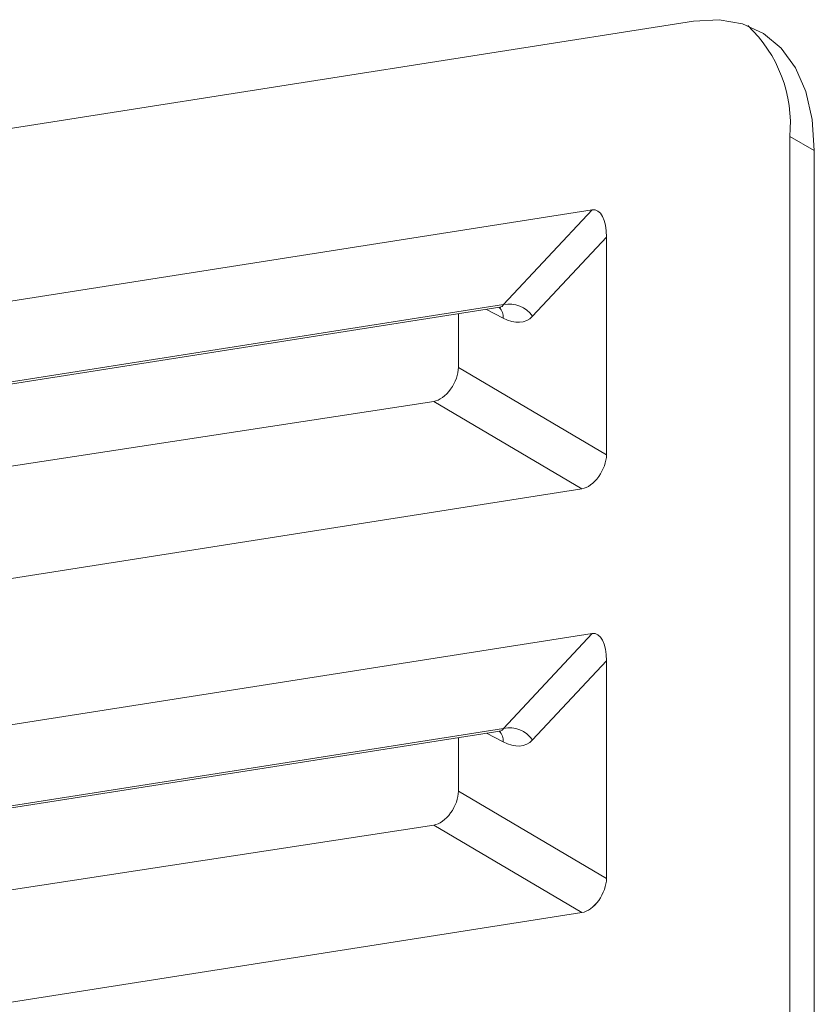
# Model space of a CAD drawing. Header units: millimetres. Extents: x -420 to 420, y -297 to 297.
# Tile 172 of 203: x 249 to 258, y 145 to 156. Entities that reach past the tile are written whole.
import ezdxf

# ---------------------------------------------------------------- set-up
doc = ezdxf.new("R2010")
doc.units = ezdxf.units.MM
doc.header["$MEASUREMENT"] = 0
doc.layers.add('layer 1', color=7, linetype='Continuous')

msp = doc.modelspace()

# ---------------------------------------------------------------- linework, layer by layer
at = {"layer": 'layer 1', "lineweight": 9}
for points in [[(256.3793, 156.0369), (256.3793, 156.0369), (242.2369, 153.8168), (242.2369, 153.8168)], [(257.4923, 154.7041), (257.5345, 155.1829), (257.3553, 155.6547), (257.0055, 155.9845)], [(257.4923, 123.1729), (257.4923, 123.1729), (257.4923, 154.7041), (257.4923, 154.7041)], [(257.7752, 154.5408), (257.7752, 154.5408), (257.4923, 154.7041), (257.4923, 154.7041)], [(257.7752, 123.0097), (257.7752, 123.0097), (257.7752, 154.5408), (257.7752, 154.5408)], [(241.8971, 151.7662), (241.8971, 151.7662), (255.2063, 153.8554), (255.2063, 153.8554)], [(254.1813, 152.7588), (254.1813, 152.7588), (255.2063, 153.8554), (255.2063, 153.8554)], [(255.3709, 153.5398), (255.3709, 153.7396), (255.3027, 153.8706), (255.2063, 153.8554)], [(255.3709, 153.5398), (255.3709, 153.7396), (255.3027, 153.8706), (255.2063, 153.8554)], [(255.3709, 153.5396), (255.3709, 153.7396), (255.3027, 153.8706), (255.2063, 153.8554)], [(255.3709, 153.5396), (255.3709, 153.7396), (255.3027, 153.8706), (255.2063, 153.8554)], [(255.3709, 153.5396), (255.3709, 153.7396), (255.3027, 153.8706), (255.2063, 153.8554)], [(255.3709, 153.5396), (255.3709, 153.7396), (255.3027, 153.8706), (255.2063, 153.8554)], [(255.3709, 153.5396), (255.3709, 153.7396), (255.3027, 153.8706), (255.2063, 153.8554)], [(255.3709, 153.5396), (255.3709, 153.7396), (255.3027, 153.8706), (255.2063, 153.8554)], [(255.3709, 153.5396), (255.3709, 153.7396), (255.3027, 153.8706), (255.2063, 153.8554)], [(255.3709, 153.5396), (255.3709, 153.7396), (255.3027, 153.8706), (255.2063, 153.8554)], [(255.3709, 153.5396), (255.3709, 153.7396), (255.3027, 153.8706), (255.2063, 153.8554)], [(255.3709, 153.5396), (255.3709, 153.7396), (255.3027, 153.8706), (255.2063, 153.8554)], [(255.3709, 153.5396), (255.3709, 153.7396), (255.3027, 153.8706), (255.2063, 153.8554)], [(255.3709, 153.5396), (255.3709, 153.7396), (255.3027, 153.8706), (255.2063, 153.8554)], [(255.3709, 153.5396), (255.3709, 153.7396), (255.3027, 153.8706), (255.2063, 153.8554)], [(255.3709, 153.5396), (255.3709, 153.7396), (255.3027, 153.8706), (255.2063, 153.8554)], [(255.3709, 153.5396), (255.3709, 153.7396), (255.3027, 153.8706), (255.2063, 153.8554)], [(255.3709, 153.5396), (255.3709, 153.7396), (255.3027, 153.8706), (255.2063, 153.8554)], [(255.3709, 153.5396), (255.3709, 153.7396), (255.3027, 153.8706), (255.2063, 153.8554)], [(255.3709, 153.5396), (255.3709, 153.7396), (255.3027, 153.8706), (255.2063, 153.8554)], [(255.3709, 153.5396), (255.3709, 153.7396), (255.3027, 153.8706), (255.2063, 153.8554)], [(255.2063, 153.8554), (255.2063, 153.8554), (255.2063, 153.8554), (255.2063, 153.8554)], [(255.3709, 153.5398), (255.3709, 153.5398), (254.5157, 152.6246), (254.5157, 152.6246)], [(255.3709, 151.0234), (255.3709, 151.0234), (255.3709, 153.5398), (255.3709, 153.5398)], [(255.3709, 153.5398), (255.3709, 153.5398), (255.3709, 153.5396), (255.3709, 153.5396)], [(254.5157, 152.6246), (254.4413, 152.7324), (254.3095, 152.7852), (254.1813, 152.7588)], [(241.266, 150.7076), (241.266, 150.7076), (254.1353, 152.7278), (254.1353, 152.7278)], [(241.2702, 150.732), (241.2702, 150.732), (254.1813, 152.7588), (254.1813, 152.7588)], [(254.1763, 152.6018), (254.1763, 152.6018), (253.9827, 152.7038), (253.9827, 152.7038)], [(254.1763, 152.6018), (254.1789, 152.648), (254.1623, 152.6934), (254.1303, 152.727)], [(254.1353, 152.7278), (254.1557, 152.731), (254.1715, 152.7416), (254.1813, 152.7588)], [(254.1353, 152.7278), (254.1557, 152.731), (254.1715, 152.7416), (254.1813, 152.7588)], [(254.1353, 152.7278), (254.1557, 152.731), (254.1715, 152.7416), (254.1813, 152.7588)], [(254.1353, 152.7278), (254.1557, 152.731), (254.1715, 152.7416), (254.1813, 152.7588)], [(254.1353, 152.7278), (254.1557, 152.731), (254.1715, 152.7416), (254.1813, 152.7588)], [(254.1353, 152.7278), (254.1557, 152.731), (254.1715, 152.7416), (254.1813, 152.7588)], [(254.1353, 152.7278), (254.1557, 152.731), (254.1715, 152.7416), (254.1813, 152.7588)], [(254.1353, 152.7278), (254.1557, 152.731), (254.1715, 152.7416), (254.1813, 152.7588)], [(254.1353, 152.7278), (254.1557, 152.731), (254.1715, 152.7416), (254.1813, 152.7588)], [(254.1353, 152.7278), (254.1557, 152.731), (254.1715, 152.7416), (254.1813, 152.7588)], [(254.1353, 152.7278), (254.1557, 152.731), (254.1715, 152.7416), (254.1813, 152.7588)], [(254.1353, 152.7278), (254.1557, 152.731), (254.1715, 152.7416), (254.1813, 152.7588)], [(254.1353, 152.7278), (254.1557, 152.731), (254.1715, 152.7416), (254.1813, 152.7588)], [(254.1353, 152.7278), (254.1557, 152.731), (254.1715, 152.7416), (254.1813, 152.7588)], [(254.1353, 152.7278), (254.1557, 152.731), (254.1715, 152.7414), (254.1813, 152.7588)], [(254.1353, 152.7278), (254.1557, 152.731), (254.1715, 152.7414), (254.1813, 152.7588)], [(254.1353, 152.7278), (254.1557, 152.731), (254.1715, 152.7414), (254.1813, 152.7588)], [(254.1353, 152.7278), (254.1557, 152.731), (254.1715, 152.7414), (254.1813, 152.7588)], [(254.1353, 152.7278), (254.1557, 152.731), (254.1715, 152.7414), (254.1813, 152.7588)], [(254.1353, 152.7278), (254.1557, 152.731), (254.1715, 152.7414), (254.1813, 152.7588)], [(254.1353, 152.7278), (254.1557, 152.731), (254.1715, 152.7414), (254.1813, 152.7588)], [(254.1353, 152.7278), (254.1353, 152.7278), (254.1353, 152.7278), (254.1353, 152.7278)], [(254.1813, 152.7588), (254.1813, 152.7588), (254.1813, 152.7588), (254.1813, 152.7588)], [(253.6585, 152.653), (253.6585, 152.653), (253.6585, 152.0336), (253.6585, 152.0336)], [(254.1763, 152.6018), (254.3107, 152.531), (254.4361, 152.5394), (254.5157, 152.6246)], [(254.1763, 152.6018), (254.3107, 152.5308), (254.4361, 152.5394), (254.5157, 152.6246)], [(254.1763, 152.6018), (254.3107, 152.5308), (254.4361, 152.5394), (254.5157, 152.6246)], [(254.1763, 152.6018), (254.3107, 152.5308), (254.4361, 152.5394), (254.5157, 152.6246)], [(254.1763, 152.6018), (254.3107, 152.5308), (254.4361, 152.5392), (254.5157, 152.6246)], [(254.1763, 152.6018), (254.3107, 152.5308), (254.4361, 152.5392), (254.5157, 152.6246)], [(254.1763, 152.6018), (254.3107, 152.5308), (254.4361, 152.5392), (254.5157, 152.6246)], [(254.1763, 152.6018), (254.3107, 152.5308), (254.4361, 152.5392), (254.5157, 152.6246)], [(254.1763, 152.6018), (254.3107, 152.5308), (254.4361, 152.5392), (254.5157, 152.6246)], [(254.1763, 152.6018), (254.3107, 152.5308), (254.4361, 152.5392), (254.5157, 152.6246)], [(254.1763, 152.6018), (254.3107, 152.5308), (254.4361, 152.5392), (254.5157, 152.6246)], [(254.1763, 152.6018), (254.3107, 152.5308), (254.4361, 152.5392), (254.5157, 152.6246)], [(254.1763, 152.6018), (254.3107, 152.5308), (254.4361, 152.5392), (254.5157, 152.6246)], [(254.1763, 152.6018), (254.3107, 152.5308), (254.4361, 152.5392), (254.5157, 152.6246)], [(254.1763, 152.6018), (254.3107, 152.5308), (254.4361, 152.5392), (254.5157, 152.6246)], [(254.1763, 152.6018), (254.3107, 152.5308), (254.4361, 152.5392), (254.5157, 152.6246)], [(254.1763, 152.6018), (254.3107, 152.5308), (254.4361, 152.5392), (254.5157, 152.6246)], [(254.1763, 152.6018), (254.3107, 152.5308), (254.4361, 152.5392), (254.5157, 152.6246)], [(254.1763, 152.6018), (254.3107, 152.5308), (254.4361, 152.5392), (254.5157, 152.6244)], [(254.1763, 152.6018), (254.3107, 152.5308), (254.4361, 152.5392), (254.5157, 152.6244)], [(254.1763, 152.6018), (254.3107, 152.5308), (254.4361, 152.5392), (254.5157, 152.6244)], [(254.1763, 152.6018), (254.1763, 152.6018), (254.1763, 152.6018), (254.1763, 152.6018)], [(254.5157, 152.6246), (254.5157, 152.6246), (254.5157, 152.6244), (254.5157, 152.6244)], [(253.6585, 152.0336), (253.6585, 152.0336), (255.3709, 151.0234), (255.3709, 151.0234)], [(253.6585, 152.0336), (253.6585, 152.0336), (253.6585, 152.0336), (253.6585, 152.0336)], [(253.5675, 151.781), (253.5675, 151.781), (253.5675, 151.781), (253.5675, 151.781)], [(253.3723, 151.6402), (253.3723, 151.6402), (241.2286, 149.7822), (241.2286, 149.7822)], [(255.0863, 150.629), (255.0863, 150.629), (253.3723, 151.6402), (253.3723, 151.6402)], [(253.3723, 151.6402), (253.3723, 151.6402), (253.3723, 151.64), (253.3723, 151.64)], [(255.3709, 151.0234), (255.3709, 151.0234), (255.3709, 151.0234), (255.3709, 151.0234)], [(255.2805, 150.7706), (255.2805, 150.7706), (255.2805, 150.7706), (255.2805, 150.7706)], [(241.368, 148.4753), (241.368, 148.4753), (255.0863, 150.629), (255.0863, 150.629)], [(255.0863, 150.629), (255.0863, 150.629), (255.0863, 150.629), (255.0863, 150.629)], [(241.8971, 146.8669), (241.8971, 146.8669), (255.2063, 148.9561), (255.2063, 148.9561)], [(254.1813, 147.8595), (254.1813, 147.8595), (255.2063, 148.9561), (255.2063, 148.9561)], [(255.3709, 148.6403), (255.3709, 148.8403), (255.3027, 148.9713), (255.2063, 148.9561)], [(255.3709, 148.6403), (255.3709, 148.8403), (255.3027, 148.9713), (255.2063, 148.9561)], [(255.3709, 148.6403), (255.3709, 148.8403), (255.3027, 148.9713), (255.2063, 148.9561)], [(255.3709, 148.6403), (255.3709, 148.8403), (255.3027, 148.9713), (255.2063, 148.9561)], [(255.3709, 148.6403), (255.3709, 148.8403), (255.3027, 148.9713), (255.2063, 148.9561)], [(255.3709, 148.6403), (255.3709, 148.8403), (255.3027, 148.9713), (255.2063, 148.9561)], [(255.3709, 148.6403), (255.3709, 148.8403), (255.3027, 148.9713), (255.2063, 148.9561)], [(255.3709, 148.6403), (255.3709, 148.8403), (255.3027, 148.9713), (255.2063, 148.9561)], [(255.3709, 148.6403), (255.3709, 148.8403), (255.3027, 148.9713), (255.2063, 148.9561)], [(255.3709, 148.6403), (255.3709, 148.8403), (255.3027, 148.9713), (255.2063, 148.9561)], [(255.3709, 148.6403), (255.3709, 148.8403), (255.3027, 148.9713), (255.2063, 148.9561)], [(255.3709, 148.6403), (255.3709, 148.8403), (255.3027, 148.9713), (255.2063, 148.9561)], [(255.3709, 148.6403), (255.3709, 148.8403), (255.3027, 148.9713), (255.2063, 148.9561)], [(255.3709, 148.6403), (255.3709, 148.8403), (255.3027, 148.9713), (255.2063, 148.9561)], [(255.3709, 148.6403), (255.3709, 148.8403), (255.3027, 148.9713), (255.2063, 148.9561)], [(255.3709, 148.6403), (255.3709, 148.8403), (255.3027, 148.9713), (255.2063, 148.9561)], [(255.3709, 148.6403), (255.3709, 148.8403), (255.3027, 148.9713), (255.2063, 148.9561)], [(255.3709, 148.6403), (255.3709, 148.8403), (255.3027, 148.9713), (255.2063, 148.9561)], [(255.3709, 148.6403), (255.3709, 148.8403), (255.3027, 148.9713), (255.2063, 148.9561)], [(255.3709, 148.6403), (255.3709, 148.8403), (255.3027, 148.9713), (255.2063, 148.9561)], [(255.3709, 148.6403), (255.3709, 148.8403), (255.3027, 148.9713), (255.2063, 148.9561)], [(255.2063, 148.9561), (255.2063, 148.9561), (255.2063, 148.9561), (255.2063, 148.9561)], [(255.3709, 148.6403), (255.3709, 148.6403), (254.5157, 147.7253), (254.5157, 147.7253)], [(255.3709, 146.1241), (255.3709, 146.1241), (255.3709, 148.6403), (255.3709, 148.6403)], [(255.3709, 148.6403), (255.3709, 148.6403), (255.3709, 148.6403), (255.3709, 148.6403)], [(254.5157, 147.7253), (254.4413, 147.8331), (254.3095, 147.8859), (254.1813, 147.8595)], [(241.266, 145.8081), (241.266, 145.8081), (254.1353, 147.8285), (254.1353, 147.8285)], [(241.2702, 145.8325), (241.2702, 145.8325), (254.1813, 147.8595), (254.1813, 147.8595)], [(254.1763, 147.7025), (254.1763, 147.7025), (253.9827, 147.8045), (253.9827, 147.8045)], [(254.1763, 147.7025), (254.1789, 147.7487), (254.1623, 147.7941), (254.1303, 147.8277)], [(254.1353, 147.8285), (254.1557, 147.8317), (254.1715, 147.8423), (254.1813, 147.8595)], [(254.1353, 147.8285), (254.1557, 147.8317), (254.1715, 147.8421), (254.1813, 147.8595)], [(254.1353, 147.8285), (254.1557, 147.8317), (254.1715, 147.8421), (254.1813, 147.8595)], [(254.1353, 147.8285), (254.1557, 147.8317), (254.1715, 147.8421), (254.1813, 147.8595)], [(254.1353, 147.8285), (254.1557, 147.8317), (254.1715, 147.8421), (254.1813, 147.8595)], [(254.1353, 147.8285), (254.1557, 147.8317), (254.1715, 147.8421), (254.1813, 147.8595)], [(254.1353, 147.8285), (254.1557, 147.8317), (254.1715, 147.8421), (254.1813, 147.8595)], [(254.1353, 147.8285), (254.1557, 147.8317), (254.1715, 147.8421), (254.1813, 147.8595)], [(254.1353, 147.8285), (254.1557, 147.8317), (254.1715, 147.8421), (254.1813, 147.8593)], [(254.1353, 147.8285), (254.1557, 147.8317), (254.1715, 147.8421), (254.1813, 147.8593)], [(254.1353, 147.8285), (254.1557, 147.8317), (254.1715, 147.8421), (254.1813, 147.8593)], [(254.1353, 147.8285), (254.1557, 147.8317), (254.1715, 147.8421), (254.1813, 147.8593)], [(254.1353, 147.8283), (254.1557, 147.8317), (254.1715, 147.8421), (254.1813, 147.8593)], [(254.1353, 147.8283), (254.1557, 147.8317), (254.1715, 147.8421), (254.1813, 147.8593)], [(254.1353, 147.8283), (254.1557, 147.8317), (254.1715, 147.8421), (254.1813, 147.8593)], [(254.1353, 147.8283), (254.1557, 147.8317), (254.1715, 147.8421), (254.1813, 147.8593)], [(254.1353, 147.8283), (254.1557, 147.8317), (254.1715, 147.8421), (254.1813, 147.8593)], [(254.1353, 147.8283), (254.1557, 147.8317), (254.1715, 147.8421), (254.1813, 147.8593)], [(254.1353, 147.8283), (254.1557, 147.8317), (254.1715, 147.8421), (254.1813, 147.8593)], [(254.1353, 147.8283), (254.1557, 147.8317), (254.1715, 147.8421), (254.1813, 147.8593)], [(254.1353, 147.8283), (254.1557, 147.8317), (254.1715, 147.8421), (254.1813, 147.8593)], [(254.1353, 147.8285), (254.1353, 147.8285), (254.1353, 147.8283), (254.1353, 147.8283)], [(254.1813, 147.8595), (254.1813, 147.8595), (254.1813, 147.8593), (254.1813, 147.8593)], [(253.6585, 147.7535), (253.6585, 147.7535), (253.6585, 147.1343), (253.6585, 147.1343)], [(254.1763, 147.7025), (254.3107, 147.6315), (254.4361, 147.6399), (254.5157, 147.7253)], [(254.1763, 147.7025), (254.3107, 147.6315), (254.4361, 147.6399), (254.5157, 147.7253)], [(254.1763, 147.7025), (254.3107, 147.6315), (254.4361, 147.6399), (254.5157, 147.7253)], [(254.1763, 147.7025), (254.3107, 147.6315), (254.4361, 147.6399), (254.5157, 147.7253)], [(254.1763, 147.7025), (254.3107, 147.6315), (254.4361, 147.6399), (254.5157, 147.7251)], [(254.1763, 147.7025), (254.3107, 147.6315), (254.4361, 147.6399), (254.5157, 147.7251)], [(254.1763, 147.7025), (254.3107, 147.6315), (254.4361, 147.6399), (254.5157, 147.7251)], [(254.1763, 147.7025), (254.3107, 147.6315), (254.4361, 147.6399), (254.5157, 147.7251)], [(254.1763, 147.7025), (254.3107, 147.6315), (254.4361, 147.6399), (254.5157, 147.7251)], [(254.1763, 147.7025), (254.3107, 147.6315), (254.4361, 147.6399), (254.5157, 147.7251)], [(254.1763, 147.7023), (254.3107, 147.6315), (254.4361, 147.6399), (254.5157, 147.7251)], [(254.1763, 147.7023), (254.3107, 147.6315), (254.4361, 147.6399), (254.5157, 147.7251)], [(254.1763, 147.7023), (254.3107, 147.6315), (254.4361, 147.6399), (254.5157, 147.7251)], [(254.1763, 147.7023), (254.3107, 147.6315), (254.4361, 147.6399), (254.5157, 147.7251)], [(254.1763, 147.7023), (254.3107, 147.6315), (254.4361, 147.6399), (254.5157, 147.7251)], [(254.1763, 147.7023), (254.3107, 147.6315), (254.4361, 147.6399), (254.5157, 147.7251)], [(254.1763, 147.7023), (254.3107, 147.6315), (254.4361, 147.6399), (254.5157, 147.7251)], [(254.1763, 147.7023), (254.3107, 147.6315), (254.4361, 147.6399), (254.5157, 147.7251)], [(254.1763, 147.7023), (254.3107, 147.6315), (254.4361, 147.6399), (254.5157, 147.7251)], [(254.1763, 147.7023), (254.3107, 147.6315), (254.4361, 147.6399), (254.5157, 147.7251)], [(254.1763, 147.7023), (254.3107, 147.6315), (254.4361, 147.6399), (254.5157, 147.7251)], [(254.1763, 147.7025), (254.1763, 147.7025), (254.1763, 147.7023), (254.1763, 147.7023)], [(254.5157, 147.7253), (254.5157, 147.7253), (254.5157, 147.7251), (254.5157, 147.7251)], [(253.6585, 147.1343), (253.6585, 147.1343), (255.3709, 146.1241), (255.3709, 146.1241)], [(253.6585, 147.1343), (253.6585, 147.1343), (253.6585, 147.1343), (253.6585, 147.1343)], [(253.5675, 146.8817), (253.5675, 146.8817), (253.5675, 146.8817), (253.5675, 146.8817)], [(253.3723, 146.7407), (253.3723, 146.7407), (241.2286, 144.8829), (241.2286, 144.8829)], [(255.0863, 145.7297), (255.0863, 145.7297), (253.3723, 146.7407), (253.3723, 146.7407)], [(253.3723, 146.7407), (253.3723, 146.7407), (253.3723, 146.7407), (253.3723, 146.7407)], [(255.3709, 146.1241), (255.3709, 146.1241), (255.3709, 146.1239), (255.3709, 146.1239)], [(255.2805, 145.8713), (255.2805, 145.8713), (255.2805, 145.8711), (255.2805, 145.8711)], [(241.368, 143.576), (241.368, 143.576), (255.0863, 145.7297), (255.0863, 145.7297)], [(255.0863, 145.7297), (255.0863, 145.7297), (255.0863, 145.7295), (255.0863, 145.7295)]]:
    msp.add_open_spline(points, degree=3, dxfattribs=at)
for points, knots in [([(256.3793, 156.0369), (256.3793, 156.0369), (256.6741, 156.0529), (256.6741, 156.0529), (256.6741, 156.0529), (256.6741, 156.0529), (256.9451, 156.0051), (256.9451, 156.0051), (256.9451, 156.0051), (256.9451, 156.0051), (257.1861, 155.8949), (257.1861, 155.8949), (257.1861, 155.8949), (257.1861, 155.8949), (257.3915, 155.7245), (257.3915, 155.7245), (257.3915, 155.7245), (257.3915, 155.7245), (257.5563, 155.4981), (257.5563, 155.4981), (257.5563, 155.4981), (257.5563, 155.4981), (257.677, 155.2209), (257.677, 155.2209), (257.677, 155.2209), (257.677, 155.2209), (257.7506, 154.8993), (257.7506, 154.8993), (257.7506, 154.8993), (257.7506, 154.8993), (257.7752, 154.5408), (257.7752, 154.5408)], [0, 0, 0, 0, 0.1111111, 0.1111111, 0.1111111, 0.1111111, 0.2222222, 0.2222222, 0.2222222, 0.2222222, 0.3333333, 0.3333333, 0.3333333, 0.3333333, 0.4444444, 0.4444444, 0.4444444, 0.4444444, 0.5555556, 0.5555556, 0.5555556, 0.5555556, 0.6666667, 0.6666667, 0.6666667, 0.6666667, 0.7777778, 0.7777778, 0.7777778, 0.7777778, 1, 1, 1, 1]), ([(254.1309, 152.7252), (254.1395, 152.7262), (254.1479, 152.7272), (254.1439, 152.7284), (254.1439, 152.7284), (254.1439, 152.7284), (254.1439, 152.7284), (254.1439, 152.7284)], [0, 0, 0, 0, 0.3333333, 0.3333333, 0.3333333, 0.3333333, 1, 1, 1, 1]), ([(253.3723, 151.6402), (253.4377, 151.6502), (253.5105, 151.7028), (253.5675, 151.781), (253.5675, 151.781), (253.6245, 151.8594), (253.6585, 151.9536), (253.6585, 152.0336)], [0, 0, 0, 0, 0.3333333, 0.3333333, 0.3333333, 0.3333333, 1, 1, 1, 1]), ([(253.3723, 151.6402), (253.4377, 151.6502), (253.5105, 151.7028), (253.5675, 151.781), (253.5675, 151.781), (253.6245, 151.8594), (253.6585, 151.9536), (253.6585, 152.0336)], [0, 0, 0, 0, 0.3333333, 0.3333333, 0.3333333, 0.3333333, 1, 1, 1, 1]), ([(253.3723, 151.6402), (253.4377, 151.6502), (253.5105, 151.7028), (253.5675, 151.781), (253.5675, 151.781), (253.6245, 151.8594), (253.6585, 151.9536), (253.6585, 152.0336)], [0, 0, 0, 0, 0.3333333, 0.3333333, 0.3333333, 0.3333333, 1, 1, 1, 1]), ([(253.3723, 151.6402), (253.4377, 151.6502), (253.5105, 151.7028), (253.5675, 151.781), (253.5675, 151.781), (253.6245, 151.8594), (253.6585, 151.9536), (253.6585, 152.0336)], [0, 0, 0, 0, 0.3333333, 0.3333333, 0.3333333, 0.3333333, 1, 1, 1, 1]), ([(253.3723, 151.6402), (253.4377, 151.6502), (253.5105, 151.7028), (253.5675, 151.781), (253.5675, 151.781), (253.6245, 151.8594), (253.6585, 151.9536), (253.6585, 152.0336)], [0, 0, 0, 0, 0.3333333, 0.3333333, 0.3333333, 0.3333333, 1, 1, 1, 1]), ([(253.3723, 151.6402), (253.4377, 151.6502), (253.5105, 151.7028), (253.5675, 151.781), (253.5675, 151.781), (253.6245, 151.8594), (253.6585, 151.9536), (253.6585, 152.0336)], [0, 0, 0, 0, 0.3333333, 0.3333333, 0.3333333, 0.3333333, 1, 1, 1, 1]), ([(253.3723, 151.6402), (253.4377, 151.6502), (253.5105, 151.7028), (253.5675, 151.781), (253.5675, 151.781), (253.6245, 151.8594), (253.6585, 151.9536), (253.6585, 152.0336)], [0, 0, 0, 0, 0.3333333, 0.3333333, 0.3333333, 0.3333333, 1, 1, 1, 1]), ([(253.3723, 151.6402), (253.4377, 151.6502), (253.5105, 151.7028), (253.5675, 151.781), (253.5675, 151.781), (253.6245, 151.8594), (253.6585, 151.9536), (253.6585, 152.0336)], [0, 0, 0, 0, 0.3333333, 0.3333333, 0.3333333, 0.3333333, 1, 1, 1, 1]), ([(253.3723, 151.6402), (253.4377, 151.6502), (253.5105, 151.7028), (253.5675, 151.781), (253.5675, 151.781), (253.6245, 151.8594), (253.6585, 151.9536), (253.6585, 152.0336)], [0, 0, 0, 0, 0.3333333, 0.3333333, 0.3333333, 0.3333333, 1, 1, 1, 1]), ([(253.3723, 151.6402), (253.4377, 151.6502), (253.5105, 151.7028), (253.5675, 151.781), (253.5675, 151.781), (253.6245, 151.8594), (253.6585, 151.9536), (253.6585, 152.0336)], [0, 0, 0, 0, 0.3333333, 0.3333333, 0.3333333, 0.3333333, 1, 1, 1, 1]), ([(253.3723, 151.6402), (253.4377, 151.6502), (253.5105, 151.7028), (253.5675, 151.781), (253.5675, 151.781), (253.6245, 151.8594), (253.6585, 151.9536), (253.6585, 152.0336)], [0, 0, 0, 0, 0.3333333, 0.3333333, 0.3333333, 0.3333333, 1, 1, 1, 1]), ([(253.3723, 151.64), (253.4377, 151.6502), (253.5105, 151.7028), (253.5675, 151.781), (253.5675, 151.781), (253.6245, 151.8594), (253.6585, 151.9536), (253.6585, 152.0336)], [0, 0, 0, 0, 0.3333333, 0.3333333, 0.3333333, 0.3333333, 1, 1, 1, 1]), ([(253.3723, 151.64), (253.4377, 151.6502), (253.5105, 151.7028), (253.5675, 151.781), (253.5675, 151.781), (253.6245, 151.8594), (253.6585, 151.9536), (253.6585, 152.0336)], [0, 0, 0, 0, 0.3333333, 0.3333333, 0.3333333, 0.3333333, 1, 1, 1, 1]), ([(253.3723, 151.64), (253.4377, 151.65), (253.5105, 151.7028), (253.5675, 151.781), (253.5675, 151.781), (253.6245, 151.8594), (253.6585, 151.9536), (253.6585, 152.0336)], [0, 0, 0, 0, 0.3333333, 0.3333333, 0.3333333, 0.3333333, 1, 1, 1, 1]), ([(253.3723, 151.64), (253.4377, 151.65), (253.5105, 151.7028), (253.5675, 151.781), (253.5675, 151.781), (253.6245, 151.8594), (253.6585, 151.9536), (253.6585, 152.0336)], [0, 0, 0, 0, 0.3333333, 0.3333333, 0.3333333, 0.3333333, 1, 1, 1, 1]), ([(253.3723, 151.64), (253.4377, 151.65), (253.5105, 151.7026), (253.5675, 151.781), (253.5675, 151.781), (253.6245, 151.8594), (253.6585, 151.9536), (253.6585, 152.0336)], [0, 0, 0, 0, 0.3333333, 0.3333333, 0.3333333, 0.3333333, 1, 1, 1, 1]), ([(253.3723, 151.64), (253.4377, 151.65), (253.5105, 151.7026), (253.5675, 151.781), (253.5675, 151.781), (253.6245, 151.8594), (253.6585, 151.9536), (253.6585, 152.0336)], [0, 0, 0, 0, 0.3333333, 0.3333333, 0.3333333, 0.3333333, 1, 1, 1, 1]), ([(253.3723, 151.64), (253.4377, 151.65), (253.5105, 151.7026), (253.5675, 151.781), (253.5675, 151.781), (253.6245, 151.8594), (253.6585, 151.9536), (253.6585, 152.0336)], [0, 0, 0, 0, 0.3333333, 0.3333333, 0.3333333, 0.3333333, 1, 1, 1, 1]), ([(253.3723, 151.64), (253.4377, 151.65), (253.5105, 151.7026), (253.5675, 151.781), (253.5675, 151.781), (253.6245, 151.8594), (253.6585, 151.9536), (253.6585, 152.0336)], [0, 0, 0, 0, 0.3333333, 0.3333333, 0.3333333, 0.3333333, 1, 1, 1, 1]), ([(253.3723, 151.64), (253.4377, 151.65), (253.5105, 151.7026), (253.5675, 151.781), (253.5675, 151.781), (253.6245, 151.8594), (253.6585, 151.9536), (253.6585, 152.0336)], [0, 0, 0, 0, 0.3333333, 0.3333333, 0.3333333, 0.3333333, 1, 1, 1, 1]), ([(253.3723, 151.64), (253.4377, 151.65), (253.5105, 151.7026), (253.5675, 151.781), (253.5675, 151.781), (253.6245, 151.8594), (253.6585, 151.9536), (253.6585, 152.0336)], [0, 0, 0, 0, 0.3333333, 0.3333333, 0.3333333, 0.3333333, 1, 1, 1, 1]), ([(255.0863, 150.629), (255.1515, 150.6392), (255.2239, 150.692), (255.2805, 150.7706), (255.2805, 150.7706), (255.3373, 150.8492), (255.3709, 150.9434), (255.3709, 151.0234)], [0, 0, 0, 0, 0.3333333, 0.3333333, 0.3333333, 0.3333333, 1, 1, 1, 1]), ([(255.0863, 150.629), (255.1515, 150.6392), (255.2239, 150.692), (255.2805, 150.7706), (255.2805, 150.7706), (255.3373, 150.8492), (255.3709, 150.9434), (255.3709, 151.0234)], [0, 0, 0, 0, 0.3333333, 0.3333333, 0.3333333, 0.3333333, 1, 1, 1, 1]), ([(255.0863, 150.629), (255.1515, 150.6392), (255.2239, 150.692), (255.2805, 150.7706), (255.2805, 150.7706), (255.3373, 150.8492), (255.3709, 150.9434), (255.3709, 151.0234)], [0, 0, 0, 0, 0.3333333, 0.3333333, 0.3333333, 0.3333333, 1, 1, 1, 1]), ([(255.0863, 150.629), (255.1515, 150.6392), (255.2239, 150.692), (255.2805, 150.7706), (255.2805, 150.7706), (255.3373, 150.8492), (255.3709, 150.9434), (255.3709, 151.0234)], [0, 0, 0, 0, 0.3333333, 0.3333333, 0.3333333, 0.3333333, 1, 1, 1, 1]), ([(255.0863, 150.629), (255.1515, 150.6392), (255.2239, 150.692), (255.2805, 150.7706), (255.2805, 150.7706), (255.3373, 150.849), (255.3709, 150.9434), (255.3709, 151.0234)], [0, 0, 0, 0, 0.3333333, 0.3333333, 0.3333333, 0.3333333, 1, 1, 1, 1]), ([(255.0863, 150.629), (255.1515, 150.6392), (255.2239, 150.692), (255.2805, 150.7706), (255.2805, 150.7706), (255.3373, 150.849), (255.3709, 150.9434), (255.3709, 151.0234)], [0, 0, 0, 0, 0.3333333, 0.3333333, 0.3333333, 0.3333333, 1, 1, 1, 1]), ([(255.0863, 150.629), (255.1515, 150.6392), (255.2239, 150.692), (255.2805, 150.7706), (255.2805, 150.7706), (255.3373, 150.849), (255.3709, 150.9434), (255.3709, 151.0234)], [0, 0, 0, 0, 0.3333333, 0.3333333, 0.3333333, 0.3333333, 1, 1, 1, 1]), ([(255.0863, 150.629), (255.1515, 150.6392), (255.2239, 150.692), (255.2805, 150.7706), (255.2805, 150.7706), (255.3373, 150.849), (255.3709, 150.9434), (255.3709, 151.0234)], [0, 0, 0, 0, 0.3333333, 0.3333333, 0.3333333, 0.3333333, 1, 1, 1, 1]), ([(255.0863, 150.629), (255.1515, 150.6392), (255.2239, 150.692), (255.2805, 150.7706), (255.2805, 150.7706), (255.3373, 150.849), (255.3709, 150.9434), (255.3709, 151.0234)], [0, 0, 0, 0, 0.3333333, 0.3333333, 0.3333333, 0.3333333, 1, 1, 1, 1]), ([(255.0863, 150.629), (255.1515, 150.6392), (255.2239, 150.692), (255.2805, 150.7706), (255.2805, 150.7706), (255.3373, 150.849), (255.3709, 150.9434), (255.3709, 151.0234)], [0, 0, 0, 0, 0.3333333, 0.3333333, 0.3333333, 0.3333333, 1, 1, 1, 1]), ([(255.0863, 150.629), (255.1515, 150.6392), (255.2239, 150.692), (255.2805, 150.7706), (255.2805, 150.7706), (255.3373, 150.849), (255.3709, 150.9434), (255.3709, 151.0234)], [0, 0, 0, 0, 0.3333333, 0.3333333, 0.3333333, 0.3333333, 1, 1, 1, 1]), ([(255.0863, 150.629), (255.1515, 150.6392), (255.2239, 150.692), (255.2805, 150.7706), (255.2805, 150.7706), (255.3373, 150.849), (255.3709, 150.9434), (255.3709, 151.0234)], [0, 0, 0, 0, 0.3333333, 0.3333333, 0.3333333, 0.3333333, 1, 1, 1, 1]), ([(255.0863, 150.629), (255.1515, 150.6392), (255.2239, 150.692), (255.2805, 150.7706), (255.2805, 150.7706), (255.3373, 150.849), (255.3709, 150.9434), (255.3709, 151.0234)], [0, 0, 0, 0, 0.3333333, 0.3333333, 0.3333333, 0.3333333, 1, 1, 1, 1]), ([(255.0863, 150.629), (255.1515, 150.6392), (255.2239, 150.692), (255.2805, 150.7706), (255.2805, 150.7706), (255.3373, 150.849), (255.3709, 150.9434), (255.3709, 151.0234)], [0, 0, 0, 0, 0.3333333, 0.3333333, 0.3333333, 0.3333333, 1, 1, 1, 1]), ([(255.0863, 150.629), (255.1515, 150.6392), (255.2239, 150.692), (255.2805, 150.7706), (255.2805, 150.7706), (255.3373, 150.849), (255.3709, 150.9434), (255.3709, 151.0234)], [0, 0, 0, 0, 0.3333333, 0.3333333, 0.3333333, 0.3333333, 1, 1, 1, 1]), ([(255.0863, 150.629), (255.1515, 150.6392), (255.2239, 150.692), (255.2805, 150.7706), (255.2805, 150.7706), (255.3373, 150.849), (255.3709, 150.9434), (255.3709, 151.0234)], [0, 0, 0, 0, 0.3333333, 0.3333333, 0.3333333, 0.3333333, 1, 1, 1, 1]), ([(255.0863, 150.629), (255.1515, 150.6392), (255.2239, 150.692), (255.2805, 150.7706), (255.2805, 150.7706), (255.3373, 150.849), (255.3709, 150.9434), (255.3709, 151.0234)], [0, 0, 0, 0, 0.3333333, 0.3333333, 0.3333333, 0.3333333, 1, 1, 1, 1]), ([(255.0863, 150.629), (255.1515, 150.6392), (255.2239, 150.692), (255.2805, 150.7706), (255.2805, 150.7706), (255.3373, 150.849), (255.3709, 150.9434), (255.3709, 151.0234)], [0, 0, 0, 0, 0.3333333, 0.3333333, 0.3333333, 0.3333333, 1, 1, 1, 1]), ([(255.0863, 150.629), (255.1515, 150.6392), (255.2239, 150.692), (255.2805, 150.7706), (255.2805, 150.7706), (255.3373, 150.849), (255.3709, 150.9434), (255.3709, 151.0234)], [0, 0, 0, 0, 0.3333333, 0.3333333, 0.3333333, 0.3333333, 1, 1, 1, 1]), ([(255.0863, 150.629), (255.1515, 150.6392), (255.2239, 150.692), (255.2805, 150.7706), (255.2805, 150.7706), (255.3373, 150.849), (255.3709, 150.9434), (255.3709, 151.0234)], [0, 0, 0, 0, 0.3333333, 0.3333333, 0.3333333, 0.3333333, 1, 1, 1, 1]), ([(255.0863, 150.629), (255.1515, 150.6392), (255.2239, 150.692), (255.2805, 150.7706), (255.2805, 150.7706), (255.3373, 150.849), (255.3709, 150.9434), (255.3709, 151.0234)], [0, 0, 0, 0, 0.3333333, 0.3333333, 0.3333333, 0.3333333, 1, 1, 1, 1]), ([(254.1309, 147.8259), (254.1395, 147.8269), (254.1479, 147.8279), (254.1439, 147.8291), (254.1439, 147.8291), (254.1439, 147.8291), (254.1439, 147.8291), (254.1439, 147.8291)], [0, 0, 0, 0, 0.3333333, 0.3333333, 0.3333333, 0.3333333, 1, 1, 1, 1]), ([(253.3723, 146.7407), (253.4377, 146.7507), (253.5105, 146.8035), (253.5675, 146.8817), (253.5675, 146.8817), (253.6245, 146.9601), (253.6585, 147.0543), (253.6585, 147.1343)], [0, 0, 0, 0, 0.3333333, 0.3333333, 0.3333333, 0.3333333, 1, 1, 1, 1]), ([(253.3723, 146.7407), (253.4377, 146.7507), (253.5105, 146.8035), (253.5675, 146.8817), (253.5675, 146.8817), (253.6245, 146.9601), (253.6585, 147.0543), (253.6585, 147.1343)], [0, 0, 0, 0, 0.3333333, 0.3333333, 0.3333333, 0.3333333, 1, 1, 1, 1]), ([(253.3723, 146.7407), (253.4377, 146.7507), (253.5105, 146.8033), (253.5675, 146.8817), (253.5675, 146.8817), (253.6245, 146.9601), (253.6585, 147.0543), (253.6585, 147.1343)], [0, 0, 0, 0, 0.3333333, 0.3333333, 0.3333333, 0.3333333, 1, 1, 1, 1]), ([(253.3723, 146.7407), (253.4377, 146.7507), (253.5105, 146.8033), (253.5675, 146.8817), (253.5675, 146.8817), (253.6245, 146.9601), (253.6585, 147.0543), (253.6585, 147.1343)], [0, 0, 0, 0, 0.3333333, 0.3333333, 0.3333333, 0.3333333, 1, 1, 1, 1]), ([(253.3723, 146.7407), (253.4377, 146.7507), (253.5105, 146.8033), (253.5675, 146.8817), (253.5675, 146.8817), (253.6245, 146.9601), (253.6585, 147.0543), (253.6585, 147.1343)], [0, 0, 0, 0, 0.3333333, 0.3333333, 0.3333333, 0.3333333, 1, 1, 1, 1]), ([(253.3723, 146.7407), (253.4377, 146.7507), (253.5105, 146.8033), (253.5675, 146.8817), (253.5675, 146.8817), (253.6245, 146.9601), (253.6585, 147.0543), (253.6585, 147.1343)], [0, 0, 0, 0, 0.3333333, 0.3333333, 0.3333333, 0.3333333, 1, 1, 1, 1]), ([(253.3723, 146.7407), (253.4377, 146.7507), (253.5105, 146.8033), (253.5675, 146.8817), (253.5675, 146.8817), (253.6245, 146.9601), (253.6585, 147.0543), (253.6585, 147.1343)], [0, 0, 0, 0, 0.3333333, 0.3333333, 0.3333333, 0.3333333, 1, 1, 1, 1]), ([(253.3723, 146.7407), (253.4377, 146.7507), (253.5105, 146.8033), (253.5675, 146.8817), (253.5675, 146.8817), (253.6245, 146.9601), (253.6585, 147.0543), (253.6585, 147.1343)], [0, 0, 0, 0, 0.3333333, 0.3333333, 0.3333333, 0.3333333, 1, 1, 1, 1]), ([(253.3723, 146.7407), (253.4377, 146.7507), (253.5105, 146.8033), (253.5675, 146.8817), (253.5675, 146.8817), (253.6245, 146.9601), (253.6585, 147.0543), (253.6585, 147.1343)], [0, 0, 0, 0, 0.3333333, 0.3333333, 0.3333333, 0.3333333, 1, 1, 1, 1]), ([(253.3723, 146.7407), (253.4377, 146.7507), (253.5105, 146.8033), (253.5675, 146.8817), (253.5675, 146.8817), (253.6245, 146.9601), (253.6585, 147.0543), (253.6585, 147.1343)], [0, 0, 0, 0, 0.3333333, 0.3333333, 0.3333333, 0.3333333, 1, 1, 1, 1]), ([(253.3723, 146.7407), (253.4377, 146.7507), (253.5105, 146.8033), (253.5675, 146.8817), (253.5675, 146.8817), (253.6245, 146.9601), (253.6585, 147.0543), (253.6585, 147.1343)], [0, 0, 0, 0, 0.3333333, 0.3333333, 0.3333333, 0.3333333, 1, 1, 1, 1]), ([(253.3723, 146.7407), (253.4377, 146.7507), (253.5105, 146.8033), (253.5675, 146.8817), (253.5675, 146.8817), (253.6245, 146.9601), (253.6585, 147.0543), (253.6585, 147.1343)], [0, 0, 0, 0, 0.3333333, 0.3333333, 0.3333333, 0.3333333, 1, 1, 1, 1]), ([(253.3723, 146.7407), (253.4377, 146.7507), (253.5105, 146.8033), (253.5675, 146.8817), (253.5675, 146.8817), (253.6245, 146.9601), (253.6585, 147.0543), (253.6585, 147.1343)], [0, 0, 0, 0, 0.3333333, 0.3333333, 0.3333333, 0.3333333, 1, 1, 1, 1]), ([(253.3723, 146.7407), (253.4377, 146.7507), (253.5105, 146.8033), (253.5675, 146.8817), (253.5675, 146.8817), (253.6245, 146.9601), (253.6585, 147.0543), (253.6585, 147.1343)], [0, 0, 0, 0, 0.3333333, 0.3333333, 0.3333333, 0.3333333, 1, 1, 1, 1]), ([(253.3723, 146.7407), (253.4377, 146.7507), (253.5105, 146.8033), (253.5675, 146.8817), (253.5675, 146.8817), (253.6245, 146.9601), (253.6585, 147.0543), (253.6585, 147.1343)], [0, 0, 0, 0, 0.3333333, 0.3333333, 0.3333333, 0.3333333, 1, 1, 1, 1]), ([(253.3723, 146.7407), (253.4377, 146.7507), (253.5105, 146.8033), (253.5675, 146.8817), (253.5675, 146.8817), (253.6245, 146.9601), (253.6585, 147.0543), (253.6585, 147.1343)], [0, 0, 0, 0, 0.3333333, 0.3333333, 0.3333333, 0.3333333, 1, 1, 1, 1]), ([(253.3723, 146.7407), (253.4377, 146.7507), (253.5105, 146.8033), (253.5675, 146.8817), (253.5675, 146.8817), (253.6245, 146.9601), (253.6585, 147.0543), (253.6585, 147.1343)], [0, 0, 0, 0, 0.3333333, 0.3333333, 0.3333333, 0.3333333, 1, 1, 1, 1]), ([(253.3723, 146.7407), (253.4377, 146.7507), (253.5105, 146.8033), (253.5675, 146.8817), (253.5675, 146.8817), (253.6245, 146.9601), (253.6585, 147.0543), (253.6585, 147.1343)], [0, 0, 0, 0, 0.3333333, 0.3333333, 0.3333333, 0.3333333, 1, 1, 1, 1]), ([(253.3723, 146.7407), (253.4377, 146.7507), (253.5105, 146.8033), (253.5675, 146.8817), (253.5675, 146.8817), (253.6245, 146.9601), (253.6585, 147.0543), (253.6585, 147.1343)], [0, 0, 0, 0, 0.3333333, 0.3333333, 0.3333333, 0.3333333, 1, 1, 1, 1]), ([(253.3723, 146.7407), (253.4377, 146.7507), (253.5105, 146.8033), (253.5675, 146.8817), (253.5675, 146.8817), (253.6245, 146.9601), (253.6585, 147.0543), (253.6585, 147.1343)], [0, 0, 0, 0, 0.3333333, 0.3333333, 0.3333333, 0.3333333, 1, 1, 1, 1]), ([(253.3723, 146.7407), (253.4377, 146.7507), (253.5105, 146.8033), (253.5675, 146.8817), (253.5675, 146.8817), (253.6245, 146.9601), (253.6585, 147.0543), (253.6585, 147.1343)], [0, 0, 0, 0, 0.3333333, 0.3333333, 0.3333333, 0.3333333, 1, 1, 1, 1]), ([(255.0863, 145.7297), (255.1515, 145.7399), (255.2239, 145.7927), (255.2805, 145.8713), (255.2805, 145.8713), (255.3373, 145.9497), (255.3709, 146.0441), (255.3709, 146.1241)], [0, 0, 0, 0, 0.3333333, 0.3333333, 0.3333333, 0.3333333, 1, 1, 1, 1]), ([(255.0863, 145.7297), (255.1515, 145.7399), (255.2239, 145.7927), (255.2805, 145.8713), (255.2805, 145.8713), (255.3373, 145.9497), (255.3709, 146.0441), (255.3709, 146.1241)], [0, 0, 0, 0, 0.3333333, 0.3333333, 0.3333333, 0.3333333, 1, 1, 1, 1]), ([(255.0863, 145.7297), (255.1515, 145.7399), (255.2239, 145.7927), (255.2805, 145.8713), (255.2805, 145.8713), (255.3373, 145.9497), (255.3709, 146.0441), (255.3709, 146.1241)], [0, 0, 0, 0, 0.3333333, 0.3333333, 0.3333333, 0.3333333, 1, 1, 1, 1]), ([(255.0863, 145.7297), (255.1515, 145.7399), (255.2239, 145.7927), (255.2805, 145.8713), (255.2805, 145.8713), (255.3373, 145.9497), (255.3709, 146.0441), (255.3709, 146.1241)], [0, 0, 0, 0, 0.3333333, 0.3333333, 0.3333333, 0.3333333, 1, 1, 1, 1]), ([(255.0863, 145.7297), (255.1515, 145.7399), (255.2239, 145.7927), (255.2805, 145.8713), (255.2805, 145.8713), (255.3373, 145.9497), (255.3709, 146.0441), (255.3709, 146.1241)], [0, 0, 0, 0, 0.3333333, 0.3333333, 0.3333333, 0.3333333, 1, 1, 1, 1]), ([(255.0863, 145.7297), (255.1515, 145.7399), (255.2239, 145.7927), (255.2805, 145.8713), (255.2805, 145.8713), (255.3373, 145.9497), (255.3709, 146.0441), (255.3709, 146.1241)], [0, 0, 0, 0, 0.3333333, 0.3333333, 0.3333333, 0.3333333, 1, 1, 1, 1]), ([(255.0863, 145.7297), (255.1515, 145.7399), (255.2239, 145.7927), (255.2805, 145.8713), (255.2805, 145.8713), (255.3373, 145.9497), (255.3709, 146.0441), (255.3709, 146.1241)], [0, 0, 0, 0, 0.3333333, 0.3333333, 0.3333333, 0.3333333, 1, 1, 1, 1]), ([(255.0863, 145.7297), (255.1515, 145.7399), (255.2239, 145.7927), (255.2805, 145.8713), (255.2805, 145.8713), (255.3373, 145.9497), (255.3709, 146.0441), (255.3709, 146.1241)], [0, 0, 0, 0, 0.3333333, 0.3333333, 0.3333333, 0.3333333, 1, 1, 1, 1]), ([(255.0863, 145.7297), (255.1515, 145.7399), (255.2239, 145.7927), (255.2805, 145.8713), (255.2805, 145.8713), (255.3373, 145.9497), (255.3709, 146.0441), (255.3709, 146.1241)], [0, 0, 0, 0, 0.3333333, 0.3333333, 0.3333333, 0.3333333, 1, 1, 1, 1]), ([(255.0863, 145.7297), (255.1515, 145.7399), (255.2239, 145.7927), (255.2805, 145.8713), (255.2805, 145.8713), (255.3373, 145.9497), (255.3709, 146.0441), (255.3709, 146.1241)], [0, 0, 0, 0, 0.3333333, 0.3333333, 0.3333333, 0.3333333, 1, 1, 1, 1]), ([(255.0863, 145.7297), (255.1515, 145.7399), (255.2239, 145.7927), (255.2805, 145.8713), (255.2805, 145.8713), (255.3373, 145.9497), (255.3709, 146.0441), (255.3709, 146.1241)], [0, 0, 0, 0, 0.3333333, 0.3333333, 0.3333333, 0.3333333, 1, 1, 1, 1]), ([(255.0863, 145.7297), (255.1515, 145.7399), (255.2239, 145.7927), (255.2805, 145.8713), (255.2805, 145.8713), (255.3373, 145.9497), (255.3709, 146.0441), (255.3709, 146.1241)], [0, 0, 0, 0, 0.3333333, 0.3333333, 0.3333333, 0.3333333, 1, 1, 1, 1]), ([(255.0863, 145.7297), (255.1515, 145.7399), (255.2239, 145.7927), (255.2805, 145.8711), (255.2805, 145.8711), (255.3373, 145.9497), (255.3709, 146.0441), (255.3709, 146.1241)], [0, 0, 0, 0, 0.3333333, 0.3333333, 0.3333333, 0.3333333, 1, 1, 1, 1]), ([(255.0863, 145.7297), (255.1515, 145.7399), (255.2239, 145.7927), (255.2805, 145.8711), (255.2805, 145.8711), (255.3373, 145.9497), (255.3709, 146.0441), (255.3709, 146.1241)], [0, 0, 0, 0, 0.3333333, 0.3333333, 0.3333333, 0.3333333, 1, 1, 1, 1]), ([(255.0863, 145.7297), (255.1515, 145.7399), (255.2239, 145.7927), (255.2805, 145.8711), (255.2805, 145.8711), (255.3373, 145.9497), (255.3709, 146.0441), (255.3709, 146.1241)], [0, 0, 0, 0, 0.3333333, 0.3333333, 0.3333333, 0.3333333, 1, 1, 1, 1]), ([(255.0863, 145.7297), (255.1515, 145.7399), (255.2239, 145.7927), (255.2805, 145.8711), (255.2805, 145.8711), (255.3373, 145.9497), (255.3709, 146.0441), (255.3709, 146.1241)], [0, 0, 0, 0, 0.3333333, 0.3333333, 0.3333333, 0.3333333, 1, 1, 1, 1]), ([(255.0863, 145.7297), (255.1515, 145.7399), (255.2239, 145.7927), (255.2805, 145.8711), (255.2805, 145.8711), (255.3373, 145.9497), (255.3709, 146.0441), (255.3709, 146.1241)], [0, 0, 0, 0, 0.3333333, 0.3333333, 0.3333333, 0.3333333, 1, 1, 1, 1]), ([(255.0863, 145.7297), (255.1515, 145.7399), (255.2239, 145.7927), (255.2805, 145.8711), (255.2805, 145.8711), (255.3373, 145.9497), (255.3709, 146.0441), (255.3709, 146.1241)], [0, 0, 0, 0, 0.3333333, 0.3333333, 0.3333333, 0.3333333, 1, 1, 1, 1]), ([(255.0863, 145.7295), (255.1515, 145.7399), (255.2239, 145.7927), (255.2805, 145.8711), (255.2805, 145.8711), (255.3373, 145.9497), (255.3709, 146.0441), (255.3709, 146.1239)], [0, 0, 0, 0, 0.3333333, 0.3333333, 0.3333333, 0.3333333, 1, 1, 1, 1]), ([(255.0863, 145.7295), (255.1515, 145.7399), (255.2239, 145.7927), (255.2805, 145.8711), (255.2805, 145.8711), (255.3373, 145.9497), (255.3709, 146.0441), (255.3709, 146.1239)], [0, 0, 0, 0, 0.3333333, 0.3333333, 0.3333333, 0.3333333, 1, 1, 1, 1]), ([(255.0863, 145.7295), (255.1515, 145.7399), (255.2239, 145.7927), (255.2805, 145.8711), (255.2805, 145.8711), (255.3373, 145.9497), (255.3709, 146.0441), (255.3709, 146.1239)], [0, 0, 0, 0, 0.3333333, 0.3333333, 0.3333333, 0.3333333, 1, 1, 1, 1])]:
    msp.add_open_spline(points, degree=3, knots=knots, dxfattribs=at)

doc.saveas('drawing.dxf')
